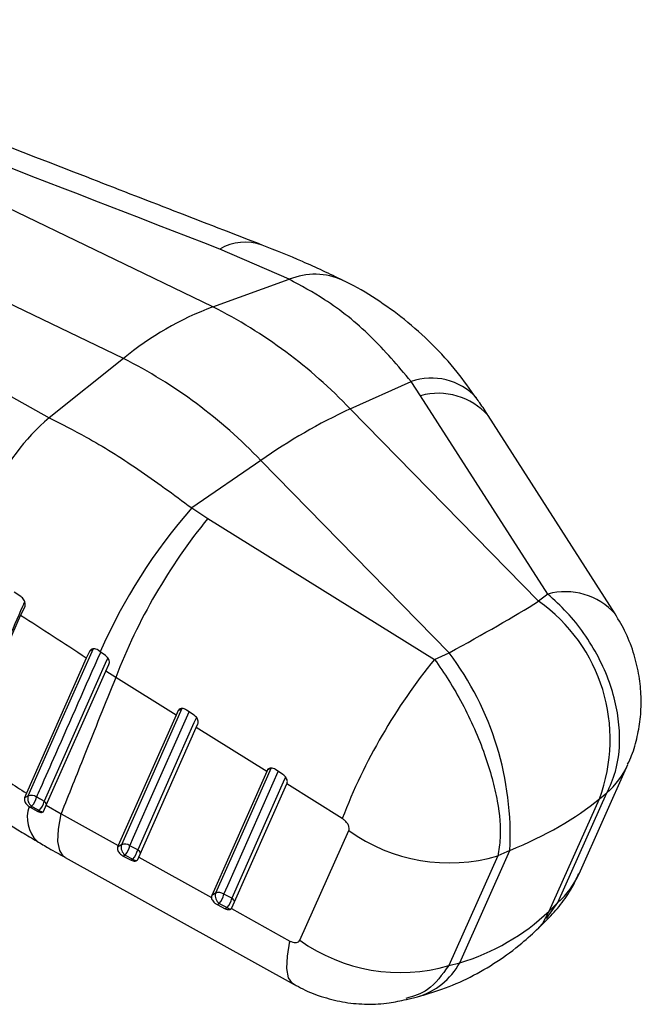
# Model space of a CAD drawing. Extents: x 34 to 402, y 18 to 253.
# Tile 24 of 25: x 376 to 402, y 154 to 196. Entities that reach past the tile are written whole.
import ezdxf

# ---------------------------------------------------------------- set-up
doc = ezdxf.new("R2010")
doc.units = 0
doc.layers.get('0').update_dxf_attribs({"linetype": 'CONTINUOUS'})

msp = doc.modelspace()

# ---------------------------------------------------------------- linework, layer by layer
at = {"color": 7, "linetype": 'CONTINUOUS'}
for p, q in [((383.78672, 183.44769), (358.74588, 195.53121)), ((380.00015, 181.26175), (354.95931, 193.34527)), ((387.01799, 184.61362), (384.07678, 185.89724)), ((383.78672, 183.44769), (387.01799, 184.61362)), ((380.00015, 181.26175), (376.86072, 178.74996)), ((374.23668, 180.21667), (376.86072, 178.74996)), ((389.6021, 179.12623), (392.1776, 180.29139)), ((392.57836, 179.68535), (392.1776, 180.29139)), ((397.96144, 171.28208), (392.57836, 179.68535)), ((397.5754, 170.98285), (389.6021, 179.12623)), ((400.81948, 170.44428), (395.4371, 178.84602)), ((385.81553, 176.94029), (382.89202, 174.93094)), ((393.78883, 168.79691), (385.81553, 176.94029)), ((382.89202, 174.93094), (383.5778, 174.48944)), ((383.5778, 174.48944), (393.17013, 168.51612)), ((375.66428, 171.17731), (375.37579, 171.36376)), ((397.96144, 171.28208), (397.5754, 170.98285)), ((375.65309, 170.37242), (375.82621, 170.73459)), ((373.13998, 164.65522), (375.65309, 170.37242)), ((378.58455, 168.88368), (378.71885, 168.9612)), ((379.02092, 168.83696), (378.92987, 168.90186)), ((378.43287, 168.5668), (375.9041, 162.84892)), ((378.58455, 168.88368), (378.43287, 168.5668)), ((379.23789, 168.684), (379.02092, 168.83696)), ((393.17013, 168.51612), (393.78883, 168.79691)), ((379.25418, 168.01999), (379.38983, 168.30485)), ((376.73768, 162.33894), (379.25418, 168.01999)), ((379.67514, 167.75039), (379.25418, 168.01999)), ((382.23494, 166.15613), (379.67514, 167.75039)), ((382.23494, 166.15613), (379.78393, 160.6272)), ((382.32497, 166.34926), (382.23494, 166.15613)), ((382.99099, 166.15691), (382.67383, 166.36949)), ((380.65232, 160.14468), (383.08286, 165.62797)), ((383.08286, 165.62797), (383.15538, 165.78495)), ((386.06768, 163.7684), (383.08286, 165.62797)), ((399.28512, 159.42849), (401.35677, 164.06687)), ((386.06768, 163.7684), (383.74069, 158.51654)), ((386.0968, 163.83298), (386.06768, 163.7684)), ((386.75605, 163.63672), (386.43847, 163.84906)), ((384.59071, 157.99246), (386.91547, 163.24007)), ((386.91547, 163.24007), (386.9286, 163.26947)), ((389.26488, 161.77549), (386.91547, 163.24007)), ((375.9041, 162.84892), (375.81911, 162.64497)), ((375.96048, 162.72658), (375.81911, 162.64497)), ((398.39565, 158.21967), (400.46734, 162.85811)), ((400.14763, 162.61029), (400.46734, 162.85811)), ((376.00791, 162.28839), (376.05198, 162.26034)), ((376.05198, 162.26034), (376.11766, 162.29825)), ((376.05198, 162.26034), (376.37464, 162.07983)), ((376.64083, 162.10455), (376.73768, 162.33894)), ((376.73768, 162.33894), (377.36247, 161.97261)), ((398.02114, 157.8535), (400.14763, 162.61029)), ((376.44111, 162.11821), (376.37464, 162.07983)), ((377.36247, 161.97261), (379.78393, 160.6272)), ((387.46741, 156.62125), (389.54213, 161.26711)), ((379.91538, 160.65897), (379.75821, 160.56823)), ((379.78393, 160.6272), (379.75821, 160.56823)), ((380.6069, 160.45116), (380.27113, 160.62409)), ((379.99519, 160.18597), (380.07257, 160.23064)), ((379.99519, 160.18597), (380.33001, 160.01249)), ((380.07257, 160.23064), (380.40834, 160.05771)), ((380.60925, 160.04474), (380.65232, 160.14468)), ((380.65232, 160.14468), (383.72896, 158.43506)), ((395.84867, 160.1918), (393.76942, 155.549)), ((394.23457, 155.66756), (396.36107, 160.42435)), ((396.36107, 160.42435), (395.84867, 160.1918)), ((377.53318, 160.12899), (387.22339, 154.74723)), ((380.40834, 160.05771), (380.33001, 160.01249)), ((383.89845, 158.60761), (383.74069, 158.51654)), ((384.58998, 158.39988), (384.2542, 158.5728)), ((383.96959, 158.12962), (384.05564, 158.17929)), ((383.96959, 158.12962), (384.3049, 157.95642)), ((384.05564, 158.17929), (384.39142, 158.00637)), ((398.39565, 158.21967), (398.02114, 157.8535)), ((384.39142, 158.00637), (384.3049, 157.95642)), ((384.57431, 157.96527), (384.59071, 157.99246)), ((384.57431, 157.96527), (387.05268, 156.58779)), ((397.57803, 157.14418), (397.948, 157.5059)), ((393.76942, 155.549), (394.23457, 155.66756)), ((391.97948, 154.1077), (392.44408, 154.22612))]:
    msp.add_line(p, q, dxfattribs=at)
at = {"color": 8, "linetype": 'CONTINUOUS'}
for p, q in [((382.32497, 166.34926), (382.46574, 166.43053)), ((386.0968, 163.83298), (386.23246, 163.9113)), ((397.91462, 157.53778), (398.39565, 158.21967))]:
    msp.add_line(p, q, dxfattribs=at)
at = {"color": 7, "linetype": 'CONTINUOUS', "flags": 128}
for points in [[(378.71885, 168.9612), (377.33004, 165.82263), (375.96048, 162.72658)], [(382.47671, 166.43686), (381.18677, 163.52697), (379.91538, 160.65897)], [(386.25378, 163.9236), (385.06683, 161.24464), (383.89845, 158.60761)]]:
    msp.add_lwpolyline(points, dxfattribs=at)
at = {"color": 8, "linetype": 'CONTINUOUS', "flags": 128}
for points in [[(379.33686, 168.58282), (379.22806, 168.33688), (378.57888, 166.86939), (376.64891, 162.50534)], [(380.27113, 160.62409), (380.43381, 160.99103), (381.08449, 162.45878), (382.78512, 166.29489)], [(383.0926, 166.05835), (382.98832, 165.82312), (382.33767, 164.35539), (380.6069, 160.45116)], [(384.2542, 158.5728), (384.41676, 158.93967), (385.067, 160.40714), (386.557, 163.76981)], [(386.86403, 163.53226), (386.76552, 163.30995), (386.11533, 161.84251), (384.58998, 158.39988)], [(377.53228, 160.12825), (377.47018, 160.17061), (377.30531, 160.41737), (377.23143, 160.80803), (377.25067, 161.33143), (377.36247, 161.97261)], [(397.57721, 157.14337), (397.74842, 157.33809), (398.02114, 157.8535)], [(387.22265, 154.74678), (387.16111, 154.7887), (386.99626, 155.03487), (386.92227, 155.42483), (386.94126, 155.94745), (387.05268, 156.58779)]]:
    msp.add_lwpolyline(points, dxfattribs=at)
at = {"color": 8, "linetype": 'CONTINUOUS'}
for centre, radius, start, end in [((385.16095, 183.98019), 2.20238, 71.067255, 119.489831), ((388.10651, 181.96005), 2.86816, 65.408993, 112.303802), ((393.02694, 177.82749), 2.60619, 42.768205, 109.01982), ((393.32612, 176.94445), 2.84107, 42.030703, 105.259876), ((398.71007, 168.54365), 2.83891, 42.023135, 105.2899), ((398.10662, 165.52671), 3.56293, 311.496908, 335.839845), ((377.37073, 161.82369), 1.43988, 161.171524, 224.698343), ((376.46281, 162.23956), 0.32445, 25.490923, 55.000099), ((376.57111, 162.23996), 0.17811, 223.123383, 291.22044), ((380.42822, 160.17843), 0.32604, 23.59775, 56.769235), ((380.53833, 160.17944), 0.17809, 223.1215, 291.223735), ((396.03469, 160.88845), 3.56321, 311.497787, 335.826129), ((384.41135, 158.12716), 0.32601, 23.607917, 56.775919), ((384.52624, 158.13725), 0.1879, 224.152083, 283.127838), ((391.64538, 157.05097), 2.9356, 285.787715, 331.884288)]:
    msp.add_arc(centre, radius, start, end, dxfattribs=at)
at = {"color": 7, "linetype": 'CONTINUOUS'}
for centre, radius, start, end in [((388.52632, 170.86497), 13.44576, 110.640182, 129.354441), ((374.198, 164.47058), 21.26204, 43.5737, 63.193532), ((370.41143, 162.28464), 21.26204, 43.5737, 63.193532), ((400.1925, 156.40854), 25.06491, 114.99372, 125.000904), ((382.6961, 171.88839), 9.00738, 130.379306, 182.216987), ((401.00748, 159.14687), 24.02721, 138.934243, 156.215563), ((402.83313, 158.8389), 24.81344, 140.896139, 158.952625), ((393.43302, 165.12881), 7.1714, 339.439885, 54.716342), ((412.39634, 152.87563), 24.78452, 140.871721, 158.95571), ((383.47681, 161.04742), 12.89931, 357.231358, 36.92487), ((376.3688, 162.63342), 0.41882, 167.148553, 233.156502), ((376.10976, 162.41007), 0.34994, 51.310313, 115.252542), ((375.5596, 162.85414), 0.78768, 315.112268, 347.4679), ((375.86086, 162.679), 0.80696, 315.976605, 347.571969), ((393.79417, 167.17364), 7.27784, 234.250315, 286.397164), ((380.32371, 160.56581), 0.41882, 167.148661, 233.156295), ((380.06421, 160.34526), 0.34722, 53.42, 115.380124), ((379.4189, 160.80736), 0.87172, 318.578838, 347.86321), ((379.75467, 160.63442), 0.87171, 318.578895, 347.863768), ((384.30676, 158.51445), 0.4188, 167.147394, 233.156828), ((384.04733, 158.29395), 0.3472, 53.429334, 115.391456), ((383.40193, 158.75599), 0.87173, 318.581084, 347.86869), ((383.73773, 158.58306), 0.87171, 318.580961, 347.869777), ((391.71496, 162.52995), 7.27698, 234.288998, 286.398909)]:
    msp.add_arc(centre, radius, start, end, dxfattribs=at)
for centre, major_axis, ratio, start_param, end_param in [((385.91619, 166.57993), (14.72256, 6.99088), 0.09702189, 5.22987362, 5.57893947), ((385.91619, 166.57993), (16.60758, 0.3339), 0.48892402, 5.38268677, 5.73175262), ((388.13278, 171.53824), (-7.62389, 15.27156), 0.73694745, 3.01168999, 3.36075584)]:
    msp.add_ellipse(centre, major_axis=major_axis, ratio=ratio, start_param=start_param, end_param=end_param, dxfattribs=at)
for points, knots in [([(384.07678, 185.89724), (376.98717, 188.64592), (368.64584, 191.8799), (360.32505, 195.12375), (359.07641, 195.61052)], [0, 0, 0, 0, 0.84993797, 1, 1, 1, 1]), ([(385.87706, 186.06385), (383.39546, 187.02506), (375.20673, 190.19683), (367.03798, 193.37748), (361.34478, 195.59422)], [0, 0, 0, 0, 0.30305053, 1, 1, 1, 1]), ([(389.30045, 184.56673), (388.73425, 184.83866), (387.6377, 185.36529), (386.44941, 185.8346), (385.87469, 186.06158)], [0, 0, 0, 0, 0.51634029, 1, 1, 1, 1]), ([(392.1776, 180.29139), (391.61995, 180.94891), (390.48963, 182.28165), (388.71472, 183.69538), (387.52076, 184.34153), (387.01799, 184.61362)], [0, 0, 0, 0, 0.360504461, 0.730708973, 1, 1, 1, 1]), ([(394.92645, 179.58972), (394.6684, 179.95868), (394.10082, 180.7702), (393.08259, 181.88135), (391.92979, 182.92187), (390.70426, 183.78611), (389.82462, 184.32693), (389.33526, 184.53845), (389.2921, 184.5571)], [0, 0, 0, 0, 0.17490742, 0.3847011, 0.58924169, 0.78479667, 0.9810187, 1, 1, 1, 1]), ([(395.43272, 178.84551), (395.32194, 179.02338), (395.1637, 179.27748), (394.98408, 179.52441), (394.9302, 179.59848)], [0, 0, 0, 0, 0.70003833, 1, 1, 1, 1]), ([(376.86072, 178.74996), (377.38069, 178.4878), (378.59668, 177.87473), (380.62242, 176.61079), (382.12878, 175.49585), (382.89202, 174.93094)], [0, 0, 0, 0, 0.26929093, 0.62976473, 1, 1, 1, 1]), ([(375.82621, 170.73459), (375.83518, 170.75874), (375.85313, 170.80704), (375.84769, 170.90086), (375.8182, 170.99738), (375.76565, 171.08695), (375.71011, 171.14579), (375.67453, 171.17026), (375.66428, 171.17731)], [0, 0, 0, 0, 0.18595418, 0.37192765, 0.55737305, 0.74187638, 0.9256328, 1, 1, 1, 1]), ([(400.46734, 162.85811), (400.59853, 163.15252), (400.94537, 163.93085), (401.05421, 165.20946), (400.88597, 166.506), (400.59151, 167.56068), (400.12964, 168.61571), (399.51755, 169.61911), (398.79232, 170.52958), (398.2384, 171.03125), (397.96144, 171.28208)], [0, 0, 0, 0, 0.121753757, 0.321878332, 0.431978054, 0.542078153, 0.658984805, 0.775891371, 0.887945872, 1, 1, 1, 1]), ([(378.43287, 168.5668), (377.96254, 168.87983), (377.01683, 169.50926), (376.10929, 170.08368), (375.65309, 170.37242)], [0, 0, 0, 0, 0.49732202, 1, 1, 1, 1]), ([(401.34416, 164.0757), (401.40258, 164.19864), (401.58171, 164.57558), (401.76672, 165.25214), (401.9052, 166.08774), (401.9293, 166.94359), (401.84364, 167.82543), (401.63149, 168.73163), (401.30006, 169.62543), (400.97486, 170.17443), (400.8176, 170.4399)], [0, 0, 0, 0, 0.06130373, 0.1879766, 0.31438548, 0.44278724, 0.57276289, 0.71256973, 0.86101194, 1, 1, 1, 1]), ([(378.92987, 168.90186), (378.89994, 168.92003), (378.84009, 168.95638), (378.74587, 168.97406), (378.66284, 168.96109), (378.60973, 168.92526), (378.59063, 168.89371), (378.58455, 168.88368)], [0, 0, 0, 0, 0.22458366, 0.4490962, 0.67475694, 0.89660319, 1, 1, 1, 1]), ([(379.38983, 168.30485), (379.39807, 168.32806), (379.41455, 168.37448), (379.40346, 168.46211), (379.36613, 168.55037), (379.30832, 168.6284), (379.25996, 168.66657), (379.23789, 168.684)], [0, 0, 0, 0, 0.20622988, 0.4124953, 0.61819802, 0.8257318, 1, 1, 1, 1]), ([(393.17013, 168.51612), (393.37534, 168.22387), (393.78576, 167.63936), (394.35699, 166.63999), (394.87048, 165.57966), (395.29772, 164.50464), (395.62113, 163.46667), (395.89856, 162.23317), (396.00181, 161.07699), (395.8907, 160.43474), (395.84867, 160.1918)], [0, 0, 0, 0, 0.11205413, 0.22410863, 0.3410152, 0.45792185, 0.56802195, 0.67812167, 0.87824624, 1, 1, 1, 1]), ([(379.67514, 167.75039), (379.23165, 166.64581), (378.45889, 164.7211), (377.69007, 162.79382), (377.36247, 161.97261)], [0, 0, 0, 0, 0.573898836, 1, 1, 1, 1]), ([(382.67383, 166.36949), (382.64265, 166.38722), (382.58029, 166.42269), (382.48328, 166.43901), (382.39935, 166.42482), (382.34789, 166.38894), (382.33033, 166.35854), (382.32497, 166.34926)], [0, 0, 0, 0, 0.22788348, 0.45574782, 0.6831484, 0.9033424, 1, 1, 1, 1]), ([(383.15538, 165.78495), (383.16277, 165.80765), (383.17753, 165.85304), (383.16367, 165.93877), (383.12378, 166.02534), (383.06356, 166.10213), (383.01375, 166.13973), (382.99099, 166.15691)], [0, 0, 0, 0, 0.20500127, 0.40998942, 0.61551793, 0.82435825, 1, 1, 1, 1]), ([(369.48902, 165.30526), (369.79279, 165.08791), (370.46465, 164.60719), (371.59114, 163.83507), (372.8634, 162.98618), (374.23783, 162.10362), (375.41096, 161.37037), (376.13969, 160.93924), (376.34993, 160.81486)], [0, 0, 0, 0, 0.15511986, 0.34308952, 0.5258762, 0.71931477, 0.91902014, 1, 1, 1, 1]), ([(373.13998, 164.65522), (373.54253, 164.38265), (374.43701, 163.77699), (375.38354, 163.17822), (375.9041, 162.84892)], [0, 0, 0, 0, 0.45002588, 1, 1, 1, 1]), ([(386.43847, 163.84906), (386.40744, 163.86679), (386.34537, 163.90224), (386.24975, 163.91941), (386.16805, 163.90654), (386.11839, 163.87207), (386.10198, 163.84236), (386.0968, 163.83298)], [0, 0, 0, 0, 0.22791228, 0.45586822, 0.68178085, 0.89949099, 1, 1, 1, 1]), ([(386.9286, 163.26947), (386.93514, 163.29177), (386.94823, 163.33636), (386.93186, 163.42095), (386.88982, 163.50678), (386.82832, 163.58264), (386.77845, 163.61996), (386.75605, 163.63672)], [0, 0, 0, 0, 0.20522118, 0.41039261, 0.61710124, 0.82801492, 1, 1, 1, 1]), ([(375.81911, 162.64497), (375.81427, 162.62355), (375.80458, 162.58072), (375.82704, 162.49952), (375.87446, 162.4159), (375.93846, 162.34209), (375.98721, 162.30439), (376.00791, 162.28839)], [0, 0, 0, 0, 0.20584296, 0.41150605, 0.62194628, 0.83947253, 1, 1, 1, 1]), ([(376.64891, 162.50534), (376.5983, 162.5332), (376.49117, 162.59218), (376.38469, 162.65178), (376.32851, 162.68322)], [0, 0, 0, 0, 0.47238753, 1, 1, 1, 1]), ([(376.11766, 162.29825), (376.17438, 162.26643), (376.28187, 162.2061), (376.39002, 162.14641), (376.44111, 162.11821)], [0, 0, 0, 0, 0.52760692, 1, 1, 1, 1]), ([(376.37464, 162.07983), (376.40365, 162.06602), (376.46172, 162.03839), (376.54144, 162.0301), (376.6035, 162.04898), (376.63126, 162.08096), (376.63987, 162.10219), (376.64083, 162.10455)], [0, 0, 0, 0, 0.24592428, 0.49207252, 0.73309867, 0.97032686, 1, 1, 1, 1]), ([(389.54213, 161.26711), (389.54819, 161.28472), (389.56412, 161.33101), (389.55573, 161.42832), (389.50045, 161.55373), (389.39895, 161.68026), (389.30951, 161.74379), (389.26488, 161.77549)], [0, 0, 0, 0, 0.1189835, 0.31292454, 0.5281373, 0.76452843, 1, 1, 1, 1]), ([(376.3412, 160.81885), (376.51037, 160.716), (376.90049, 160.47882), (377.3096, 160.26059), (377.54131, 160.13699)], [0, 0, 0, 0, 0.43365403, 1, 1, 1, 1]), ([(379.75821, 160.56823), (379.75254, 160.54673), (379.74121, 160.50374), (379.76183, 160.42388), (379.80802, 160.34178), (379.87902, 160.26319), (379.94632, 160.21251), (379.98625, 160.19083), (379.99519, 160.18597)], [0, 0, 0, 0, 0.1810059, 0.36184803, 0.54717658, 0.74128865, 0.94206837, 1, 1, 1, 1]), ([(380.33001, 160.01249), (380.36035, 159.99911), (380.42105, 159.97233), (380.50442, 159.96673), (380.57353, 159.98782), (380.59713, 160.02543), (380.60925, 160.04474)], [0, 0, 0, 0, 0.24961078, 0.49948745, 0.74303487, 1, 1, 1, 1]), ([(397.94759, 157.50805), (398.13885, 157.71017), (398.52562, 158.11892), (398.96932, 158.77116), (399.1822, 159.23004), (399.27541, 159.43096)], [0, 0, 0, 0, 0.3547934, 0.717494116, 1, 1, 1, 1]), ([(383.74069, 158.51654), (383.73413, 158.49475), (383.72645, 158.46924), (383.72864, 158.4394), (383.72896, 158.43506)], [0, 0, 0, 0, 0.8545912, 1, 1, 1, 1]), ([(383.72896, 158.43506), (383.73436, 158.40776), (383.74515, 158.35321), (383.79793, 158.26889), (383.87312, 158.1882), (383.93622, 158.14988), (383.96959, 158.12962)], [0, 0, 0, 0, 0.23873483, 0.47715774, 0.72347433, 1, 1, 1, 1]), ([(384.3049, 157.95642), (384.33561, 157.94303), (384.39706, 157.91625), (384.48249, 157.91175), (384.54188, 157.9313), (384.56579, 157.95634), (384.57431, 157.96527)], [0, 0, 0, 0, 0.283985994, 0.568215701, 0.845985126, 1, 1, 1, 1]), ([(392.44408, 154.22612), (392.7906, 154.32519), (393.55613, 154.54407), (394.68861, 155.04058), (395.82374, 155.69734), (396.78819, 156.40699), (397.34359, 156.92536), (397.57803, 157.14418)], [0, 0, 0, 0, 0.1817164, 0.40145441, 0.62032163, 0.83972813, 1, 1, 1, 1]), ([(387.05268, 156.58779), (387.07131, 156.57809), (387.12964, 156.54773), (387.2277, 156.51797), (387.33458, 156.5162), (387.42146, 156.54887), (387.45209, 156.59712), (387.46741, 156.62125)], [0, 0, 0, 0, 0.10932988, 0.342325, 0.56183688, 0.78091405, 1, 1, 1, 1]), ([(387.22961, 154.76224), (387.34939, 154.69116), (387.74266, 154.45777), (388.46949, 154.1925), (389.38587, 153.96946), (390.31862, 153.89269), (391.1895, 153.93164), (391.73022, 154.06036), (391.96942, 154.1173)], [0, 0, 0, 0, 0.08505664, 0.27928026, 0.46992578, 0.66068296, 0.8498976, 1, 1, 1, 1])]:
    msp.add_open_spline(points, degree=3, knots=knots, dxfattribs=at)
at = {"color": 8, "linetype": 'CONTINUOUS'}
for points, knots in [([(375.82332, 170.96714), (375.79289, 170.89784), (375.54803, 170.34038), (374.63132, 168.25292), (373.74599, 166.23527), (373.07479, 164.70564)], [0, 0, 0, 0, 0.03319565, 0.2670403, 1, 1, 1, 1]), ([(376.32851, 162.68322), (376.38253, 162.80547), (376.65262, 163.41671), (377.55685, 165.46287), (378.40754, 167.38702), (379.04201, 168.82209)], [0, 0, 0, 0, 0.059746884, 0.298733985, 1, 1, 1, 1]), ([(393.76942, 155.549), (393.49442, 155.16134), (392.9984, 154.46213), (392.28169, 154.24771), (391.96234, 154.15217)], [0, 0, 0, 0, 0.55442131, 1, 1, 1, 1])]:
    msp.add_open_spline(points, degree=3, knots=knots, dxfattribs=at)

doc.saveas('drawing.dxf')
